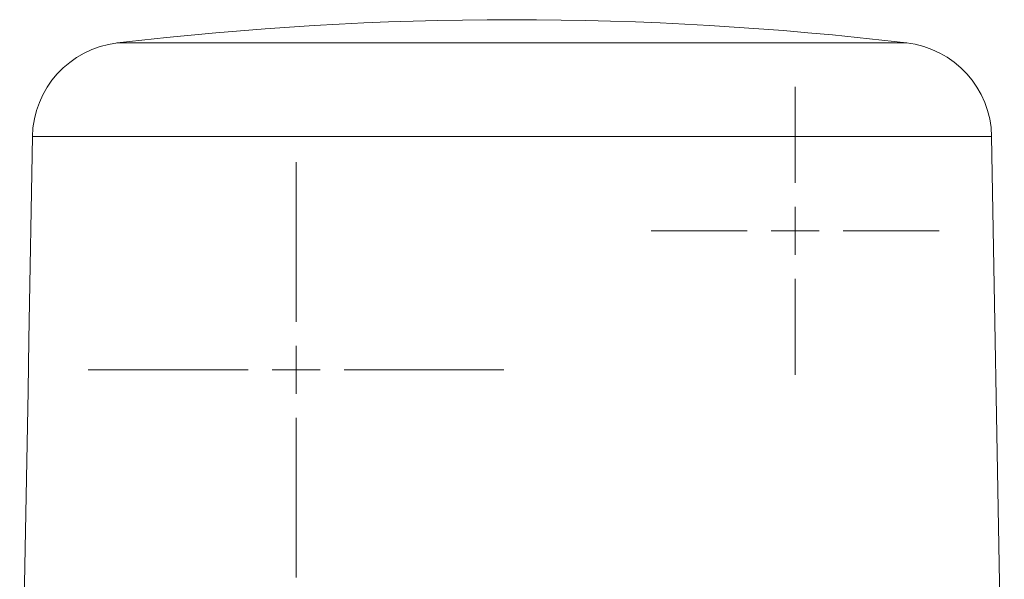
# Model space of a CAD drawing. Header units: millimetres. Extents: x -322 to 635, y -87 to 818.
# Tile 6 of 28: x -207 to -104, y 157 to 215. Entities that reach past the tile are written whole.
import ezdxf

# ---------------------------------------------------------------- set-up
doc = ezdxf.new("R2010")
doc.units = ezdxf.units.MM

# ---------------------------------------------------------------- blocks, each defined once
blk = doc.blocks.new('SW_CENTERMARKSYMBOL_24')
at = {"color": 0, "linetype": 'Continuous', "lineweight": 0}
for p, q in [((0, 5), (0, 21.65)), ((0, 0), (0, 2.5)), ((-5, 0), (-21.65, 0)), ((0, 0), (-2.5, 0)), ((0, 0), (0, -2.5)), ((0, 0), (2.5, 0)), ((5, 0), (21.65, 0)), ((0, -5), (0, -21.65))]:
    blk.add_line(p, q, dxfattribs=at)
blk = doc.blocks.new('SW_CENTERMARKSYMBOL_30')
at = {"color": 0, "linetype": 'Continuous', "lineweight": 0}
for p, q in [((0, 5), (0, 15)), ((0, 0), (0, 2.5)), ((-5, 0), (-15, 0)), ((0, 0), (-2.5, 0)), ((0, 0), (0, -2.5)), ((0, 0), (2.5, 0)), ((5, 0), (15, 0)), ((0, -5), (0, -15))]:
    blk.add_line(p, q, dxfattribs=at)

msp = doc.modelspace()

# ---------------------------------------------------------------- linework, layer by layer
at = {"color": 7, "linetype": 'Continuous', "lineweight": 15}
for p, q in [((-205.43, 203.29), (-205.8, 182.12)), ((-104.17, 127.42), (-105.5, 203.29)), ((-205.8, 182.12), (-205.89, 176.8)), ((-205.89, 176.79), (-206.76, 127.42))]:
    msp.add_line(p, q, dxfattribs=at)
at = {"color": 8, "linetype": 'Continuous', "lineweight": 15}
msp.add_line((-105.5, 203.29), (-205.43, 203.29), dxfattribs=at)
at = {"color": 7, "linetype": 'Continuous', "lineweight": 15}
for centre, radius, start, end in [((-155.46, -134.53), 350, 83.2586, 96.7477), ((-195.43, 203.11), 10, 96.6115, 179), ((-115.49, 203.11), 10, 1, 83.5843)]:
    msp.add_arc(centre, radius, start, end, dxfattribs=at)
at = {"color": 8, "linetype": 'Continuous', "lineweight": 15}
msp.add_open_spline([(-114.38, 213.04), (-114.36, 213.04), (-114.27, 213.04), (-114.74, 213.04), (-115.8, 213.04), (-117.52, 213.04), (-119.81, 213.04), (-122.65, 213.04), (-126, 213.04), (-129.8, 213.04), (-133.99, 213.04), (-138.52, 213.04), (-143.3, 213.04), (-148.27, 213.04), (-153.35, 213.04), (-158.47, 213.04), (-163.54, 213.04), (-168.48, 213.04), (-173.23, 213.04), (-177.7, 213.04), (-181.83, 213.04), (-185.55, 213.04), (-188.81, 213.04), (-191.56, 213.04), (-193.75, 213.04), (-195.37, 213.04), (-196.31, 213.04), (-196.7, 213.04), (-196.59, 213.04), (-196.59, 213.04)], degree=3, knots=[0, 0, 0, 0, 0.009755, 0.049251, 0.088748, 0.128244, 0.167741, 0.207237, 0.246733, 0.28623, 0.325726, 0.365222, 0.404719, 0.444215, 0.483711, 0.523208, 0.562704, 0.6022, 0.641697, 0.681193, 0.72069, 0.760186, 0.799682, 0.839179, 0.878675, 0.918171, 0.957668, 0.997164, 1, 1, 1, 1], dxfattribs=at)

# ---------------------------------------------------------------- block references
at = {"color": 7, "linetype": 'Continuous', "lineweight": 0}
for name, p in [('SW_CENTERMARKSYMBOL_30', (-125.96, 193.47)), ('SW_CENTERMARKSYMBOL_24', (-177.96, 178.97))]:
    msp.add_blockref(name, p, dxfattribs=at)

doc.saveas('drawing.dxf')
